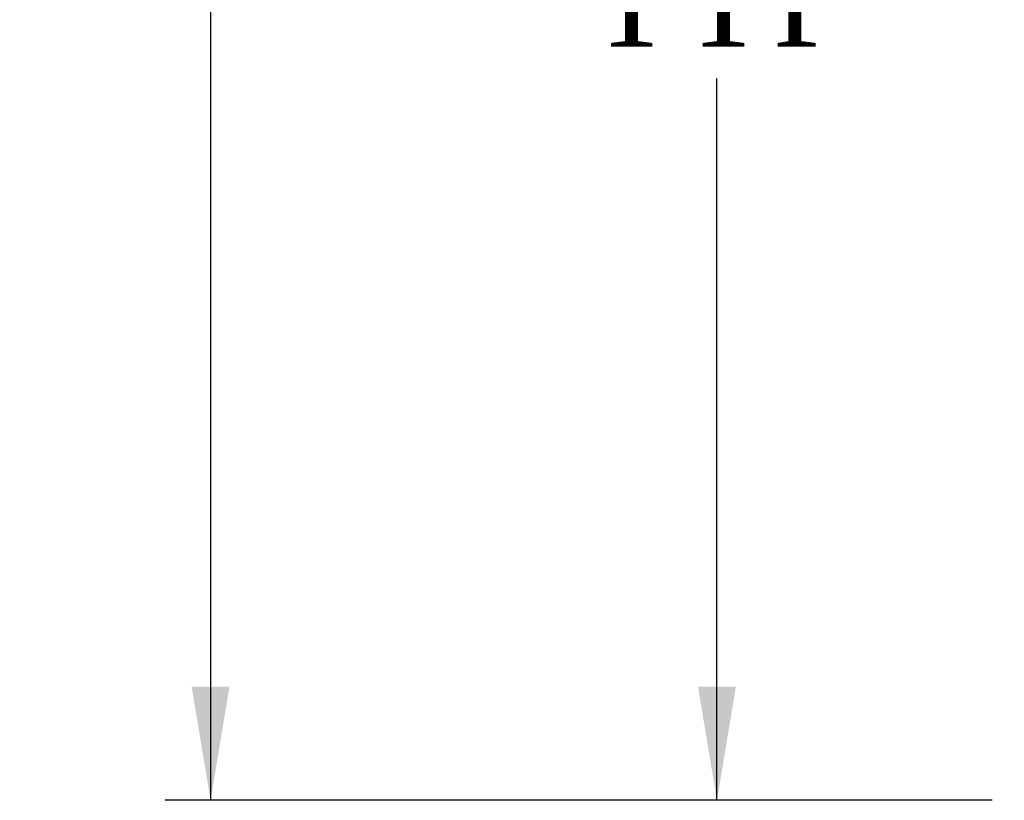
# Model space of a CAD drawing. Header units: inches. Extents: x 1 to 359, y -2 to 239.
# Tile 37 of 79: x 160 to 177, y 88 to 101. Entities that reach past the tile are written whole.
import ezdxf
from ezdxf.enums import TextEntityAlignment as Align

# ---------------------------------------------------------------- set-up
doc = ezdxf.new("R2010")
doc.units = ezdxf.units.IN
doc.header["$MEASUREMENT"] = 0
doc.layers.add('Default', color=7, linetype='Continuous')
doc.styles.add('SEACAD_Times_New_Roman', font='times.ttf')
doc.dimstyles.new('HAMMOND_(STH_-_300x200)', dxfattribs={"dimtxt": 1.5, "dimasz": 1.875, "dimexe": 0.75, "dimexo": 0.75, "dimgap": 0.375, "dimtad": 0, "dimtih": 1, "dimtoh": 1, "dimzin": 0, "dimdsep": 46, "dimtxsty": 'SEACAD_Times_New_Roman', "dimblk1": '_SE_FILLED', "dimblk2": '_SE_FILLED', "dimsah": 1, "dimcen": 0.75, "dimadec": 0, "dimazin": 0, "dimtfac": 0.8, "dimtofl": 0, "dimtmove": 0, "dimatfit": 3, "dimfxl": 1, "dimtolj": 1, "dimtzin": 0, "dimarcsym": 0})

# ---------------------------------------------------------------- blocks, each defined once
blk = doc.blocks.new('DMBLK59')
at = {"layer": 'Default', "linetype": 'Continuous', "transparency": 16777216}
for points in [[(163.212, 148.773), (163.837, 148.773), (163.525, 150.648)], [(163.212, 89.991), (163.525, 88.116), (163.837, 89.991)]]:
    blk.add_hatch(color=7, dxfattribs=at).paths.add_polyline_path(points)
at = {"layer": 'Default', "color": 7, "linetype": 'Continuous', "transparency": 16777216}
for p, q in [((176.406, 150.648), (162.775, 150.648)), ((163.525, 150.648), (163.525, 120.657)), ((163.525, 115.857), (163.525, 88.116)), ((176.406, 88.116), (162.775, 88.116))]:
    blk.add_line(p, q, dxfattribs=at)
at = {"layer": 'Default', "color": 7, "linetype": 'Continuous', "transparency": 16777216, "style": 'SEACAD_Times_New_Roman'}
for s, p in [('62.53', (160.965, 120.132)), ('DOOR', (160.379, 117.882))]:
    blk.add_text(s, height=1.5, dxfattribs=at).set_placement(p, align=Align.TOP_LEFT)
blk = doc.blocks.new('_SE_FILLED')
at = {"color": 0}
blk.add_line((0, 0), (-1, 0), dxfattribs=at)
blk.add_solid([(0, 0), (-1, -0.1665), (-1, 0.1665), (0, 0)], dxfattribs=at)
blk = doc.blocks.new('DMBLK71')
at = {"layer": 'Default', "linetype": 'Continuous', "transparency": 16777216}
for points in [[(171.559, 117.089), (172.184, 117.089), (171.871, 118.964)], [(171.559, 89.991), (171.871, 88.116), (172.184, 89.991)]]:
    blk.add_hatch(color=7, dxfattribs=at).paths.add_polyline_path(points)
at = {"layer": 'Default', "color": 7, "linetype": 'Continuous', "transparency": 16777216}
for p, q in [((175.781, 118.964), (171.121, 118.964)), ((171.871, 104.815), (171.871, 118.964)), ((171.871, 88.116), (171.871, 100.015)), ((176.406, 88.116), (171.121, 88.116))]:
    blk.add_line(p, q, dxfattribs=at)
at = {"layer": 'Default', "color": 7, "linetype": 'Continuous', "transparency": 16777216, "style": 'SEACAD_Times_New_Roman'}
for s, p in [('30.85', (169.312, 104.29)), ('TYP', (169.774, 102.04))]:
    blk.add_text(s, height=1.5, dxfattribs=at).set_placement(p, align=Align.TOP_LEFT)

msp = doc.modelspace()

# ---------------------------------------------------------------- dimensions: what is measured, and where the dimension line sits
at = {"layer": 'Default', "color": 7, "linetype": 'Continuous'}
for base, p1, p2, angle, text, picture, middle, dimtype in [((163.525, 150.648), (177.156, 150.648), (177.156, 88.116), 270, '\\A1;<>\\PDOOR', 'DMBLK59', (163.525, 119.382), 161), ((171.871, 118.964), (177.156, 88.116), (176.531, 118.964), 90, '\\A1;<>\\PTYP', 'DMBLK71', (171.871, 103.54), 160)]:
    dim = msp.add_linear_dim(base=base, p1=p1, p2=p2, angle=angle, text=text, dimstyle='HAMMOND_(STH_-_300x200)', dxfattribs=at)
    dim.commit()
    dim.dimension.update_dxf_attribs({"geometry": picture, "text_midpoint": middle, "dimtype": dimtype})

doc.saveas('drawing.dxf')
